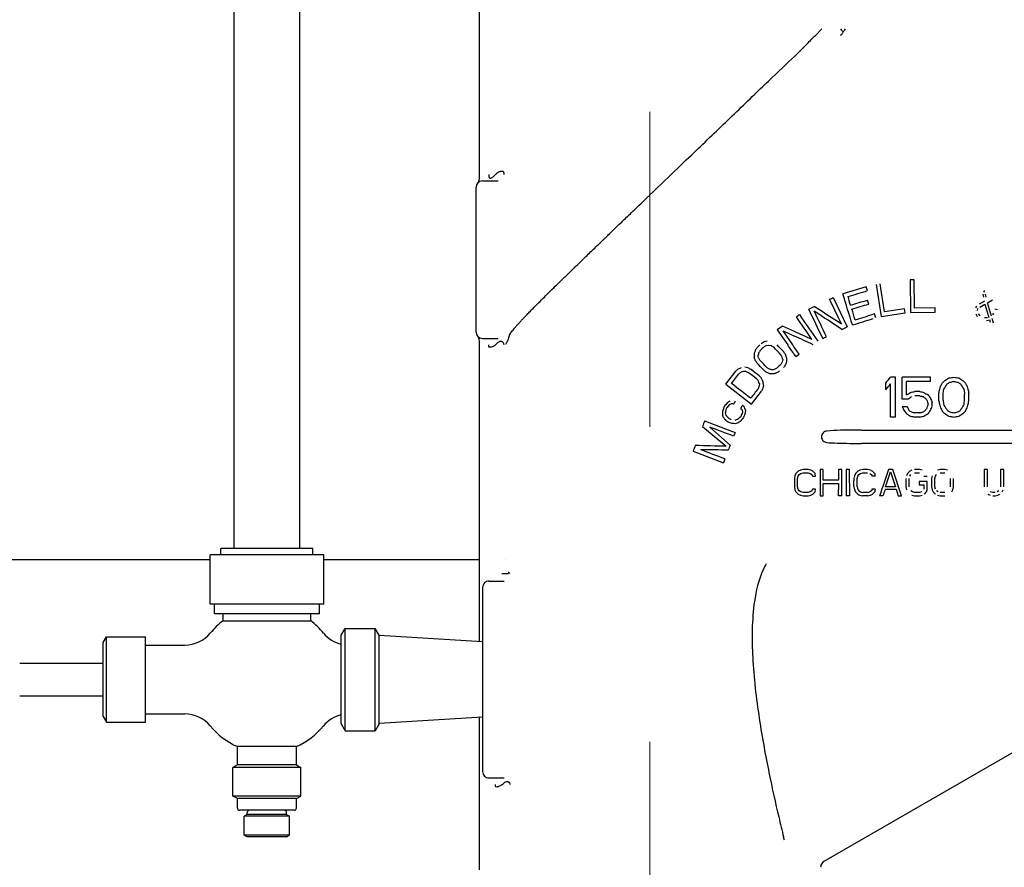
# Model space of a CAD drawing. Extents: x 0 to 796, y 0 to 496.
# Tile 36 of 242: x 120 to 129, y 269 to 277. Entities that reach past the tile are written whole.
import ezdxf

# ---------------------------------------------------------------- set-up
doc = ezdxf.new("R2010")
doc.units = 0
doc.header["$LTSCALE"] = 12
doc.header["$MEASUREMENT"] = 0
doc.linetypes.add('C', pattern=[2, 1.25, -0.25, 0.25, -0.25])
doc.layers.get('0').update_dxf_attribs({"linetype": 'CONTINUOUS'})
doc.layers.add('C', color=4, linetype='C', lineweight=13)
doc.layers.add('Q', color=4, linetype='CONTINUOUS')
doc.layers.add('X', color=1, linetype='CONTINUOUS')

msp = doc.modelspace()

# ---------------------------------------------------------------- linework, layer by layer
for p, q in [((122.04081, 272.29328), (122.04081, 281.29328)), ((122.66581, 272.29328), (122.66581, 281.29328)), ((122.79081, 272.29328), (121.91581, 272.29328)), ((121.91581, 272.23078), (121.91581, 272.29328)), ((122.79081, 272.23078), (122.79081, 272.29328)), ((122.89458, 272.23078), (121.81204, 272.23078)), ((121.81204, 271.76203), (121.81204, 272.23078)), ((122.89458, 271.76203), (122.89458, 272.23078)), ((122.89458, 271.76203), (121.81204, 271.76203)), ((121.85331, 271.66828), (121.85331, 271.76203)), ((122.85331, 271.66828), (122.85331, 271.76203)), ((122.85331, 271.66828), (121.85331, 271.66828)), ((121.93612, 271.602), (121.93612, 271.66828)), ((121.93612, 271.602), (122.7705, 271.602)), ((122.7705, 271.602), (122.7705, 271.66828)), ((123.06216, 271.46515), (123.09984, 271.53042)), ((123.09984, 270.55614), (123.09984, 271.53042)), ((123.09984, 271.53042), (123.38598, 271.53042)), ((123.38598, 270.55614), (123.38598, 271.53042)), ((123.42366, 271.46515), (123.38598, 271.53042)), ((120.79361, 271.39484), (120.82501, 271.44923)), ((120.82501, 270.63733), (120.82501, 271.44923)), ((120.82501, 271.44923), (121.19644, 271.44923)), ((121.19644, 270.63733), (121.19644, 271.44923)), ((123.06216, 270.6214), (123.06216, 271.46515)), ((123.42366, 270.6214), (123.42366, 271.46515)), ((124.40854, 271.40132), (123.42366, 271.46328)), ((120.79361, 270.69172), (120.79361, 271.39484)), ((121.19644, 271.3714), (121.57274, 271.3714)), ((119.9988, 271.19953), (120.79361, 271.19953)), ((119.9988, 270.88703), (120.79361, 270.88703)), ((120.79361, 270.69172), (120.82501, 270.63733)), ((121.19644, 270.71515), (121.57274, 270.71515)), ((124.40854, 270.68524), (123.42366, 270.62328)), ((120.82501, 270.63733), (121.19644, 270.63733)), ((123.06216, 270.6214), (123.09984, 270.55614)), ((123.42366, 270.6214), (123.38598, 270.55614)), ((123.09984, 270.55614), (123.38598, 270.55614)), ((122.63456, 270.40522), (122.07206, 270.40522)), ((122.07206, 270.23078), (122.07206, 270.40522)), ((122.63456, 270.23078), (122.63456, 270.40522)), ((122.07206, 270.23078), (122.02855, 270.20566)), ((122.67807, 270.20566), (122.02855, 270.20566)), ((122.02855, 269.93363), (122.02855, 270.20566)), ((122.63456, 270.23078), (122.07206, 270.23078)), ((122.63456, 270.23078), (122.67807, 270.20566)), ((122.67807, 269.93363), (122.67807, 270.20566)), ((122.67807, 269.93363), (122.02855, 269.93363)), ((122.07206, 269.90851), (122.02855, 269.93363)), ((122.63456, 269.90851), (122.67807, 269.93363)), ((122.63456, 269.90851), (122.07206, 269.90851)), ((122.07206, 269.81799), (122.07206, 269.90851)), ((122.63456, 269.81799), (122.63456, 269.90851)), ((122.35331, 269.79799), (122.09206, 269.79799)), ((122.16581, 269.75812), (122.1368, 269.74138)), ((122.56982, 269.74138), (122.1368, 269.74138)), ((122.1368, 269.56003), (122.1368, 269.74138)), ((122.16581, 269.75812), (122.16581, 269.77799)), ((122.54081, 269.75812), (122.16581, 269.75812)), ((122.61456, 269.79799), (122.35331, 269.79799)), ((122.54081, 269.75812), (122.54081, 269.77799)), ((122.54081, 269.75812), (122.56982, 269.74138)), ((122.56982, 269.56003), (122.56982, 269.74138)), ((122.56982, 269.56003), (122.1368, 269.56003)), ((122.16581, 269.54328), (122.1368, 269.56003)), ((122.54081, 269.54328), (122.16581, 269.54328)), ((122.54081, 269.54328), (122.56982, 269.56003))]:
    msp.add_line(p, q)
for centre, radius, start, end in [((122.35331, 271.04328), 0.6973, 126.748219, 140.623735), ((122.35331, 271.04328), 0.6973, 39.376265, 53.251781), ((121.57274, 271.6839), 0.3125, 270, 320.623735), ((123.13388, 271.6839), 0.3125, 219.376265, 256.732391), ((121.57274, 270.40265), 0.3125, 39.376265, 90), ((123.13388, 270.40265), 0.3125, 103.267609, 140.623735), ((122.35331, 271.04328), 0.6973, 219.376265, 246.212617), ((122.35331, 271.04328), 0.6973, 293.787383, 320.623735), ((122.09206, 269.81799), 0.02, 180, 270), ((122.18581, 269.77799), 0.02, 90, 180), ((122.52081, 269.77799), 0.02, 0, 90), ((122.61456, 269.81799), 0.02, 270, 360)]:
    msp.add_arc(centre, radius, start, end)
at = {"layer": 'C'}
msp.add_line((126.00229, 318.45124), (126.00229, 189.12703), dxfattribs=at)
at = {"layer": 'Q'}
for p, q in [((121.81204, 272.18456), (119.49793, 272.18456)), ((124.37729, 272.18456), (122.89458, 272.18456))]:
    msp.add_line(p, q, dxfattribs=at)
at = {"layer": 'X'}
for p, q in [((124.37729, 275.81501), (124.37729, 282.18328)), ((127.57779, 277.17972), (127.63925, 277.24118)), ((124.34604, 274.35328), (124.34604, 275.73328)), ((124.40604, 275.79328), (124.5548, 275.79328)), ((128.15582, 274.80764), (128.20368, 274.50136)), ((128.23585, 274.54644), (128.1941, 274.81362)), ((128.51996, 274.85209), (128.48121, 274.85159)), ((128.48121, 274.85159), (128.48522, 274.54161)), ((128.52345, 274.58168), (128.51996, 274.85209)), ((128.06224, 274.78612), (127.83992, 274.71806)), ((129.17237, 274.71448), (129.17756, 274.68556)), ((129.18943, 274.75077), (129.1778, 274.73351)), ((129.20421, 274.68482), (129.19903, 274.71374)), ((127.74818, 274.68336), (127.8818, 274.40364)), ((129.18715, 274.64854), (129.13904, 274.6211)), ((129.14423, 274.59219), (129.19234, 274.61962)), ((129.19234, 274.61962), (129.22992, 274.49232)), ((129.2164, 274.63334), (129.26451, 274.66078)), ((129.25398, 274.50603), (129.2164, 274.63334)), ((128.1414, 274.52754), (128.12729, 274.52322)), ((128.15298, 274.4897), (128.1414, 274.52754)), ((128.20368, 274.50136), (128.43339, 274.53725)), ((128.42728, 274.57635), (128.23585, 274.54644)), ((128.43339, 274.53725), (128.42728, 274.57635)), ((128.48522, 274.54161), (128.7177, 274.54461)), ((128.71719, 274.58419), (128.52345, 274.58168)), ((128.7177, 274.54461), (128.71719, 274.58419)), ((129.11317, 274.60104), (129.10154, 274.58378)), ((129.1057, 274.52773), (129.11891, 274.50339)), ((129.12096, 274.55767), (129.12638, 274.5767)), ((129.14737, 274.50899), (129.13236, 274.52699)), ((129.27544, 274.53421), (129.26381, 274.51695)), ((129.31114, 274.56518), (129.28629, 274.57227)), ((124.75229, 274.43676), (124.75229, 274.43688)), ((129.21569, 274.48951), (129.18904, 274.49025)), ((129.20846, 274.46414), (129.23692, 274.46975)), ((129.23692, 274.46975), (129.24392, 274.44718)), ((129.27497, 274.43832), (129.26098, 274.48346)), ((127.26317, 274.40884), (127.21522, 274.37599)), ((127.21522, 274.37599), (127.31469, 274.23078)), ((127.37729, 274.35774), (127.26317, 274.40884)), ((127.36166, 274.23078), (127.26955, 274.36524)), ((127.26955, 274.36524), (127.37729, 274.31558)), ((124.37729, 271.40328), (124.37729, 274.27155)), ((124.40604, 274.29328), (124.5548, 274.29328)), ((127.09005, 274.25966), (127.06203, 274.24231)), ((127.1179, 274.26777), (127.09005, 274.25966)), ((127.11249, 274.22642), (127.13566, 274.23011)), ((127.13556, 274.23013), (127.15861, 274.22456)), ((126.99568, 274.15262), (126.99497, 274.1157)), ((127.42238, 274.14214), (127.37729, 274.20797)), ((127.39042, 274.12024), (127.37729, 274.1394)), ((127.39042, 274.12024), (127.42238, 274.14214)), ((127.30405, 274.10786), (127.30334, 274.07094)), ((126.72344, 273.85786), (126.81849, 273.9803)), ((126.77846, 273.8642), (126.84975, 273.95603)), ((126.72344, 273.85786), (126.96831, 273.66776)), ((127.04419, 273.8623), (127.04273, 273.83891)), ((128.24729, 273.803), (128.24729, 273.86768)), ((128.34229, 273.92428), (128.29479, 273.92428)), ((128.29479, 273.54428), (128.29479, 273.8596)), ((128.34229, 273.54428), (128.34229, 273.92428)), ((128.67479, 273.92428), (128.40563, 273.92428)), ((128.40563, 273.71407), (128.40563, 273.92428)), ((128.44521, 273.75449), (128.44521, 273.88385)), ((128.67479, 273.88385), (128.44521, 273.88385)), ((128.67479, 273.88385), (128.67479, 273.92428)), ((126.96831, 273.66776), (127.06336, 273.79019)), ((128.57188, 273.78683), (128.52438, 273.78683)), ((128.75396, 273.6979), (128.75396, 273.77066)), ((128.79354, 273.70598), (128.79354, 273.76258)), ((128.99938, 273.70598), (128.99938, 273.76258)), ((129.03896, 273.6979), (129.03896, 273.77066)), ((128.46104, 273.71407), (128.40563, 273.71407)), ((128.57188, 273.74641), (128.52438, 273.74641)), ((128.65104, 273.65747), (128.65104, 273.67364)), ((128.69063, 273.64939), (128.69063, 273.68173)), ((126.69226, 273.58682), (126.69413, 273.56346)), ((126.72225, 273.59947), (126.72158, 273.58498)), ((126.88163, 273.61269), (126.88349, 273.58933)), ((126.91095, 273.61085), (126.90961, 273.58187)), ((128.45313, 273.6413), (128.40563, 273.6413)), ((128.57188, 273.5847), (128.52438, 273.5847)), ((126.52294, 273.5086), (126.81273, 273.3985)), ((128.34229, 273.54428), (128.29479, 273.54428)), ((128.57188, 273.54428), (128.52438, 273.54428)), ((126.5023, 273.45426), (126.72685, 273.26532)), ((126.57084, 273.44895), (126.76686, 273.27775)), ((128.01773, 273.41928), (129.56429, 273.41928)), ((129.56429, 273.29328), (128.01773, 273.29328)), ((126.41284, 273.21881), (126.70263, 273.10871)), ((127.41375, 273.02732), (127.39292, 273.00605)), ((127.43458, 273.03796), (127.41375, 273.02732)), ((127.46063, 273.04328), (127.43458, 273.03796)), ((127.43979, 273.00605), (127.46063, 273.01136)), ((127.5075, 273.04328), (127.46063, 273.04328)), ((127.46063, 273.01136), (127.5075, 273.01136)), ((127.53354, 273.03796), (127.5075, 273.04328)), ((127.5075, 273.01136), (127.52833, 273.00605)), ((127.55438, 273.02732), (127.53354, 273.03796)), ((127.57521, 273.00605), (127.55438, 273.02732)), ((127.65333, 273.04328), (127.62208, 273.04328)), ((127.62208, 273.04328), (127.62208, 272.79328)), ((127.65333, 272.94222), (127.65333, 273.04328)), ((127.83042, 273.04328), (127.79917, 273.04328)), ((127.79917, 273.04328), (127.79917, 272.94222)), ((127.83042, 272.87188), (127.83042, 273.04328)), ((127.90333, 273.04328), (127.87208, 273.04328)), ((127.87208, 273.04328), (127.87208, 272.89593)), ((127.90333, 272.91398), (127.90333, 273.04328)), ((127.98146, 273.02732), (127.96063, 273.00605)), ((128.00229, 273.03796), (127.98146, 273.02732)), ((128.02833, 273.04328), (128.00229, 273.03796)), ((128.0075, 273.00605), (128.02833, 273.01136)), ((128.07521, 273.04328), (128.02833, 273.04328)), ((128.02833, 273.01136), (128.07436, 273.01136)), ((128.10125, 273.03796), (128.07521, 273.04328)), ((128.11018, 273.0334), (128.10125, 273.03796)), ((128.27313, 273.04328), (128.21975, 272.88314)), ((128.24708, 272.87839), (128.29396, 273.022)), ((128.31479, 273.04328), (128.27313, 273.04328)), ((128.29396, 273.022), (128.34083, 272.87839)), ((128.39813, 272.79328), (128.31479, 273.04328)), ((128.47625, 273.02732), (128.45542, 273.00605)), ((128.49708, 273.03796), (128.47625, 273.02732)), ((128.57, 273.04328), (128.52313, 273.04328)), ((128.52313, 273.01136), (128.57, 273.01136)), ((128.59604, 273.03796), (128.57, 273.04328)), ((128.76792, 273.04328), (128.74188, 273.03796)), ((128.80958, 273.04328), (128.76792, 273.04328)), ((128.76792, 273.01136), (128.80958, 273.01136)), ((128.83563, 273.03796), (128.80958, 273.04328)), ((129.21583, 273.04328), (129.18458, 273.04328)), ((129.18458, 273.04328), (129.18458, 272.87839)), ((129.21583, 272.87839), (129.21583, 273.04328)), ((129.37208, 273.04328), (129.34083, 273.04328)), ((129.34083, 273.04328), (129.34083, 272.87839)), ((129.37208, 272.87839), (129.37208, 273.04328)), ((127.3825, 272.98477), (127.37729, 272.95817)), ((127.37729, 272.95817), (127.37729, 272.87839)), ((127.39292, 273.00605), (127.3825, 272.98477)), ((127.40854, 272.95817), (127.41375, 272.97945)), ((127.40854, 272.87839), (127.40854, 272.95817)), ((127.41375, 272.97945), (127.42417, 272.99541)), ((127.42417, 272.99541), (127.43979, 273.00605)), ((127.52833, 273.00605), (127.54396, 272.99541)), ((127.54396, 272.99541), (127.54917, 272.97945)), ((127.54917, 272.97945), (127.58042, 272.97945)), ((127.58042, 272.97945), (127.57521, 273.00605)), ((127.79917, 272.94222), (127.65333, 272.94222)), ((127.95021, 272.98477), (127.945, 272.95817)), ((127.945, 272.95817), (127.945, 272.93803)), ((127.945, 272.87839), (127.945, 272.93803)), ((127.96063, 273.00605), (127.95021, 272.98477)), ((127.97625, 272.95817), (127.98146, 272.97945)), ((127.97625, 272.95608), (127.97625, 272.95817)), ((127.97625, 272.87839), (127.97625, 272.95608)), ((127.98146, 272.97945), (127.99188, 272.99541)), ((127.99188, 272.99541), (128.0075, 273.00605)), ((128.14813, 272.97945), (128.11688, 272.97945)), ((128.43979, 272.95817), (128.43979, 272.87839)), ((128.45542, 273.00605), (128.445, 272.98477)), ((128.47104, 272.87839), (128.47104, 272.95817)), ((128.47625, 272.97945), (128.48667, 272.99541)), ((128.64292, 272.93158), (128.56479, 272.93158)), ((128.56479, 272.93158), (128.56479, 272.89966)), ((128.61167, 272.97945), (128.64292, 272.97945)), ((128.64292, 272.85179), (128.64292, 272.93158)), ((128.68979, 272.98477), (128.68458, 272.95817)), ((128.68458, 272.95817), (128.68458, 272.87839)), ((128.71583, 272.95817), (128.72104, 272.97945)), ((128.71583, 272.87839), (128.71583, 272.95817)), ((128.72104, 272.97945), (128.73146, 272.99541)), ((128.86167, 272.95817), (128.86167, 272.87839)), ((128.89292, 272.87839), (128.89292, 272.95817)), ((127.37729, 272.87839), (127.3825, 272.85179)), ((127.3825, 272.85179), (127.39292, 272.83051)), ((127.39292, 272.83051), (127.41375, 272.80924)), ((127.41375, 272.85711), (127.40854, 272.87839)), ((127.42417, 272.84115), (127.41375, 272.85711)), ((127.43979, 272.83051), (127.42417, 272.84115)), ((127.46063, 272.82519), (127.43979, 272.83051)), ((127.5075, 272.82519), (127.46063, 272.82519)), ((127.52833, 272.83051), (127.5075, 272.82519)), ((127.54396, 272.84115), (127.52833, 272.83051)), ((127.54917, 272.85711), (127.54396, 272.84115)), ((127.58042, 272.85711), (127.54917, 272.85711)), ((127.55438, 272.80924), (127.57521, 272.83051)), ((127.57521, 272.83051), (127.58042, 272.85711)), ((127.65333, 272.79328), (127.65333, 272.9103)), ((127.65333, 272.9103), (127.79917, 272.9103)), ((127.79917, 272.9103), (127.79917, 272.85384)), ((127.79917, 272.79328), (127.79917, 272.85384)), ((127.83042, 272.79328), (127.83042, 272.87188)), ((128.07521, 272.82519), (128.02833, 272.82519)), ((128.11167, 272.84115), (128.09604, 272.83051)), ((128.14813, 272.85711), (128.11688, 272.85711)), ((128.24188, 272.85711), (128.34604, 272.85711)), ((128.34083, 272.87839), (128.24708, 272.87839)), ((128.34604, 272.85711), (128.36688, 272.79328)), ((128.43979, 272.87839), (128.445, 272.85179)), ((128.50229, 272.83051), (128.48667, 272.84115)), ((128.52313, 272.82519), (128.50229, 272.83051)), ((128.57, 272.82519), (128.52313, 272.82519)), ((128.56479, 272.89966), (128.61167, 272.89966)), ((128.59083, 272.83051), (128.57, 272.82519)), ((128.61167, 272.89966), (128.61167, 272.85711)), ((128.61688, 272.80924), (128.63771, 272.83051)), ((128.63771, 272.83051), (128.64292, 272.85179)), ((128.68458, 272.87839), (128.68979, 272.85179)), ((128.68979, 272.85179), (128.70021, 272.83051)), ((128.70021, 272.83051), (128.72104, 272.80924)), ((128.72104, 272.85711), (128.71583, 272.87839)), ((128.74708, 272.83051), (128.73146, 272.84115)), ((128.80958, 272.82519), (128.76792, 272.82519)), ((128.87729, 272.83051), (128.88771, 272.85179)), ((128.88771, 272.85179), (128.89292, 272.87839)), ((129.26792, 272.82519), (129.24708, 272.83051)), ((129.28875, 272.82519), (129.26792, 272.82519)), ((129.32521, 272.84115), (129.30958, 272.83051)), ((129.35646, 272.83051), (129.36688, 272.85179)), ((127.41375, 272.80924), (127.43458, 272.7986)), ((127.43458, 272.7986), (127.46063, 272.79328)), ((127.46063, 272.79328), (127.5075, 272.79328)), ((127.5075, 272.79328), (127.53354, 272.7986)), ((127.53354, 272.7986), (127.55438, 272.80924)), ((127.62208, 272.79328), (127.65333, 272.79328)), ((127.83042, 272.79328), (127.79917, 272.79328)), ((127.90333, 272.79328), (127.87208, 272.79328)), ((128.07521, 272.79328), (128.02833, 272.79328)), ((128.10125, 272.7986), (128.12208, 272.80924)), ((128.22104, 272.79328), (128.18979, 272.79328)), ((128.36688, 272.79328), (128.39813, 272.79328)), ((128.49708, 272.7986), (128.52313, 272.79328)), ((128.52313, 272.79328), (128.57, 272.79328)), ((128.57, 272.79328), (128.59604, 272.7986)), ((128.74188, 272.7986), (128.76792, 272.79328)), ((128.76792, 272.79328), (128.80958, 272.79328)), ((129.22104, 272.80924), (129.24188, 272.7986)), ((129.26792, 272.79328), (129.28875, 272.79328)), ((129.28875, 272.79328), (129.31479, 272.7986)), ((129.31479, 272.7986), (129.33563, 272.80924)), ((124.6289, 272.18456), (124.62857, 272.18456)), ((124.46854, 271.98078), (124.61223, 271.98078)), ((124.61224, 271.98078), (124.61227, 271.98078)), ((124.40854, 271.92078), (124.40854, 270.16578)), ((124.37729, 269.23078), (124.37729, 270.68328)), ((129.62729, 270.4452), (127.65854, 269.30854)), ((124.46854, 270.10578), (124.61225, 270.10578))]:
    msp.add_line(p, q, dxfattribs=at)
for centre, radius, start, end in [((124.40604, 275.73328), 0.06, 90, 180), ((124.31479, 275.81501), 0.0625, 318.506084, 0), ((124.40604, 274.35328), 0.06, 180, 270), ((124.31479, 274.27155), 0.0625, 360, 41.381476), ((124.46854, 271.92078), 0.06, 90, 180.000126), ((124.46854, 270.16578), 0.06, 179.999874, 270)]:
    msp.add_arc(centre, radius, start, end, dxfattribs=at)
at = {"layer": 'X', "extrusion": (0, 0, -1)}
for centre, major_axis, ratio, start_param, end_param in [((127.98929, 274.23039), (0.93735, -3.06178), 0.0000215, 1.6333075, 1.7307613), ((128.23182, 274.23219), (-0.97585, 3.18755), 0.0000006, -1.4081737, -1.3961313), ((127.9219, 274.22995), (1.46361, -3.06404), 0.000021, 1.6356838, 1.7138216), ((128.02942, 274.23146), (-0.97734, 3.19243), 0.0000021, -1.452076, -1.4261689), ((128.20504, 274.23141), (-0.97747, 3.19284), 0.0000004, -1.448506, -1.436556), ((127.00558, 274.23238), (7.83599, 5.36808), 0, -1.5209051, -1.51682), ((127.62805, 274.23057), (2.09758, -3.06191), 0.0000179, 1.5824582, 1.6661267), ((127.67824, 274.23059), (1.46236, -3.06143), 0.0000184, 1.5909602, 1.6825623), ((127.72117, 274.23059), (1.46238, -3.06148), 0.0000139, 1.5964162, 1.6763144), ((128.05516, 274.22851), (4.62308, -3.07483), 0.0000174, 1.6196478, 1.6765517), ((128.13801, 274.2267), (4.74594, -3.08225), 0.0000196, 1.6363753, 1.6912784), ((128.02956, 274.231), (-0.97858, 3.19646), 0.0000022, -1.495699, -1.4639977), ((127.58106, 274.23058), (2.0976, -3.06194), 0.0000127, 1.5877422, 1.6589395), ((127.66072, 274.23088), (-16.70448, 7.4796), 0.0000027, -1.5638983, -1.5538295), ((127.37531, 274.53748), (-4.16758, -3.92652), 0, -1.492607, -1.4865007), ((127.37729, 274.13941), (-5.4136, 7.90243), 0, -1.5707968, -1.5592333), ((127.56126, 274.23081), (-15.85355, 7.30767), 0.0000016, -1.5704393, -1.5591928), ((127.3739, 274.703), (-5.23901, -7.43732), 0, -1.5040406, -1.5004092), ((127.37584, 274.48361), (-4.17438, -3.93293), 0.0000013, -1.502067, -1.4930342), ((127.37676, 274.37274), (-3.48764, -1.93095), 0, -1.4949498, -1.4882407), ((127.37358, 273.50054), (-5.65286, 8.97174), 0, -1.5084857, -1.5053102), ((127.37427, 273.51316), (-6.12279, 10.80476), 0, -1.5177741, -1.5155838), ((127.37713, 274.16764), (-4.19715, -3.95438), 0, -1.5398997, -1.5309343), ((127.37723, 274.16237), (-5.30859, -7.53609), 0, -1.5550388, -1.5514629), ((127.36991, 274.45344), (-3.95057, -3.38973), 0.0000009, -1.4371517, -1.4307605), ((127.37173, 274.36168), (-3.81307, -2.96329), 0, -1.4390443, -1.4334729), ((127.37606, 274.13583), (-3.20415, -1.03651), 0, -1.4194921, -1.4124476), ((127.37687, 273.92054), (-3.12104, 0.64857), 0, -1.4288102, -1.4194951), ((127.37654, 273.78145), (-3.74918, 2.6867), 0, -1.5014443, -1.4941391), ((127.37681, 273.84578), (-3.63594, 2.35678), 0, -1.5057362, -1.4994529), ((127.37727, 274.0275), (-3.09802, -0.49318), 0, -1.5091919, -1.501704), ((127.37715, 274.10267), (-3.49346, -1.93418), 0, -1.5228933, -1.5162076), ((127.3745, 273.45848), (-4.86524, 6.13401), 0, -1.5012653, -1.4977872), ((128.12748, 273.72492), (4.75061, 5.6603), 0.0000012, -1.5455727, -1.5355693), ((128.12748, 273.66024), (4.75061, 5.66031), 0.0000012, -1.5455727, -1.5355693), ((128.151, 272.57142), (6.58212, 13.44434), 0, -1.4766457, -1.4742292), ((128.14371, 273.2121), (4.21408, 4.30374), 0.0000012, -1.4178733, -1.4121683), ((128.15192, 272.81599), (5.30128, 8.12113), 0.0000033, -1.4479573, -1.4419363), ((128.13737, 273.48015), (3.51175, 2.15188), 0.000002, -1.3782498, -1.3667528), ((128.1398, 273.38754), (3.60558, 2.45486), 0.0000008, -1.3772978, -1.370581), ((128.12854, 273.79357), (3.09623, 0.52702), 0.0000007, -1.3359673, -1.3201626), ((128.12909, 273.72711), (3.11193, 0.63563), 0.0000006, -1.3347415, -1.3216378), ((127.37357, 274.25438), (-4.91751, -6.33391), 0.0000076, -1.501291, -1.4867508), ((128.12842, 273.56037), (3.5709, 2.18813), 0.0000009, -1.4819639, -1.4708293), ((128.12753, 273.70577), (3.12029, 0.63734), 0, -1.4560469, -1.4432674), ((127.35875, 274.47522), (-4.76202, -6.09841), 0.0000021, -1.4400048, -1.4340469), ((127.36935, 274.09423), (-3.59044, -2.35535), 0.0000007, -1.4008092, -1.3939513), ((127.37262, 273.96212), (-3.36744, -1.64727), 0, -1.3934314, -1.3870754), ((128.12898, 273.45972), (3.82662, 2.93103), 0.0000008, -1.4839097, -1.4755999), ((128.1371, 274.47308), (5.43656, -8.32836), 0, -1.4805088, -1.4775841), ((127.34837, 275.39657), (-8.36777, -22.95989), 0.0000001, -1.4943837, -1.4927704), ((127.36038, 274.43337), (-4.77441, -6.11428), 0.000002, -1.4441678, -1.4382286), ((127.36557, 274.82048), (-8.10032, -20.68704), 0, -1.5112481, -1.5091879), ((127.36711, 274.50434), (-5.99199, -10.51179), 0, -1.4900196, -1.4873417), ((127.3673, 274.75075), (-8.12977, -20.76226), 0, -1.5144683, -1.5124159), ((128.12931, 274.20568), (6.8855, -14.06399), 0, -1.5306559, -1.5283544), ((128.12879, 273.84057), (3.67844, -2.50447), 0, -1.4781871, -1.4717008), ((128.12766, 273.68599), (3.15364, -0.80518), 0, -1.4547805, -1.4446651), ((128.13123, 273.27121), (3.65723, 2.49003), 0, -1.4412893, -1.4347376), ((128.13103, 273.25796), (3.549, 2.17471), 0.0000014, -1.4350071, -1.4237412), ((128.1371, 272.85803), (5.43656, 8.32836), 0, -1.4805088, -1.4775841), ((128.13796, 272.87794), (5.01611, 6.83045), 0.0000013, -1.4683288, -1.4635679), ((128.14316, 272.25159), (8.0337, 20.51159), 0, -1.5045723, -1.502597), ((128.151, 274.89714), (6.58212, -13.44434), 0, -1.4766457, -1.4742292), ((128.12939, 273.42803), (3.11071, 0.63538), 0.0000006, -1.3216378, -1.3084851), ((128.14599, 273.05488), (3.57614, 2.43482), 0.000001, -1.348034, -1.3412192), ((128.14436, 273.06238), (3.47954, 2.13215), 0.0000024, -1.3389218, -1.3272165), ((128.17304, 272.40366), (5.15158, 7.89178), 0.0000041, -1.4174698, -1.4112469), ((128.16297, 272.73857), (4.10697, 4.19435), 0.0000017, -1.3696408, -1.3637354), ((128.18761, 271.9266), (6.26225, 12.79097), 0.0000013, -1.4395252, -1.4369744), ((127.31691, 275.59851), (-7.7299, -20.34548), 0.0000024, -1.4678947, -1.4652095), ((127.37047, 273.99262), (-4.00742, -3.54745), 0.0000014, -1.444787, -1.4370737), ((127.37081, 273.954), (-4.01007, -3.54979), 0, -1.4450871, -1.4412341), ((127.36945, 274.1206), (-4.71298, -5.74909), 0.0000012, -1.4695181, -1.4642019), ((128.12879, 273.41361), (3.09521, 0.52684), 0.0000007, -1.3201626, -1.3042884), ((127.35988, 274.83861), (-8.22492, -21.64837), 0, -1.5042244, -1.5025473), ((127.29618, 275.54395), (-7.54141, -19.84935), 0.0000027, -1.4561445, -1.4533886), ((127.35507, 274.82603), (-8.15688, -21.4693), 0.0000013, -1.4986185, -1.4963628), ((128.101, 273.0281), (0.99178, -3.03865), 0, -1.5600379, -1.5547859), ((128.13478, 273.0476), (0.65713, -3.35559), 0, -1.5584123, -1.5504854), ((127.93451, 272.93197), (0.65713, -3.35551), 0, -1.5548264, -1.5468988), ((127.91614, 272.92137), (1.35181, -2.76115), 0, -1.5455934, -1.5378844), ((127.88773, 272.90496), (2.28161, -2.33015), 0, -1.5388429, -1.5297058), ((127.89339, 272.9082), (3.11665, -2.12197), 0, -1.5391928, -1.5341765), ((128.19182, 273.08021), (-1.03261, -5.27292), 0, -1.5284727, -1.5234238), ((127.84382, 272.87952), (3.86655, -1.97441), 0, -1.5351923, -1.5298002), ((127.78193, 272.84361), (6.80116, -1.38917), 0, -1.5383896, -1.5345583), ((126.78148, 272.01946), (-0.60806, 2.87316), 0.0199649, -2.6271265, -2.6033158)]:
    msp.add_ellipse(centre, major_axis=major_axis, ratio=ratio, start_param=start_param, end_param=end_param, dxfattribs=at)
at = {"layer": 'X'}
for centre, major_axis, ratio, start_param, end_param in [((126.42065, 274.24252), (32.95454, 10.0888), 0.0000098, -1.526241, -1.5206129), ((126.81666, 274.2384), (14.48159, 6.91743), 0, -1.5088468, -1.5064275), ((126.69721, 274.23738), (33.33383, 10.20492), 0.0000059, -1.5342971, -1.5294767), ((126.82705, 274.23572), (33.4783, 10.24915), 0.0000054, -1.5379889, -1.53319), ((126.80875, 274.23465), (14.62056, 6.98381), 0.0000012, -1.5224677, -1.5188759), ((127.17801, 274.23277), (33.79038, 10.3447), 0.0000044, -1.5477676, -1.5427007), ((127.31062, 274.23199), (33.90022, 10.37832), 0.0000048, -1.5525062, -1.5467049), ((127.52068, 274.23114), (14.81264, 7.07556), 0, -1.5499562, -1.5464145), ((127.37716, 274.05851), (-4.45574, 4.72928), 0.0000017, -1.5484151, -1.5343628), ((127.37729, 274.20797), (-5.41436, 7.90355), 0, -1.5707963, -1.5679099), ((127.51999, 274.23081), (14.85305, 7.09486), 0, -1.5621309, -1.5597766), ((127.37448, 274.68725), (-5.64126, -8.89499), 0, -1.5135219, -1.5109863), ((127.37701, 274.083), (-3.63916, 2.35887), 0, -1.5170193, -1.510746), ((127.37704, 274.00211), (-4.4523, 4.72564), 0.0000024, -1.5420863, -1.5268379), ((127.37715, 273.91207), (-6.19558, 10.93322), 0, -1.5523127, -1.5501508), ((127.37723, 274.00598), (-5.73474, 9.1017), 0, -1.5565196, -1.5533954), ((127.37539, 273.68363), (-4.42307, 4.69462), 0.0000049, -1.506093, -1.4907137), ((127.37584, 273.73966), (-4.42963, 4.70158), 0.0000045, -1.5124656, -1.4971158), ((127.37715, 274.24996), (-5.70361, -8.9933), 0, -1.5505617, -1.5480575), ((127.37457, 274.2508), (-3.35332, -1.57255), 0, -1.4196838, -1.411757), ((127.37721, 273.93989), (-3.06953, 0.25179), 0, -1.4201866, -1.4124216), ((127.37569, 273.77262), (-3.33347, 1.48904), 0, -1.4401609, -1.4326535), ((127.37561, 273.79039), (-3.40632, 1.71654), 0.0000005, -1.4500253, -1.4411457), ((127.37477, 273.63014), (-3.83722, 2.97914), 0.0000057, -1.4781015, -1.4576269), ((127.3752, 273.67887), (-3.84148, 2.98245), 0.0000054, -1.4843047, -1.4638655), ((127.37709, 273.86966), (-3.26548, 1.22873), 0, -1.4994264, -1.4909829), ((127.37722, 273.94184), (-3.14646, 0.75948), 0, -1.5027838, -1.4954646), ((127.37729, 273.94788), (-3.06242, 0.12348), 0, -1.5066981, -1.4946208), ((127.37724, 274.01293), (-3.18589, -0.92821), 0, -1.517956, -1.5092004), ((127.37718, 274.068), (-3.59468, -2.22445), 0, -1.5317897, -1.5239859), ((127.38664, 273.39186), (3.08882, -2.39812), 0.0000321, 1.7091246, 1.7690133), ((127.37525, 273.55602), (-4.61125, 5.28694), 0, -1.5035643, -1.4987625), ((127.37484, 273.27938), (-6.87446, 14.03915), 0, -1.5276581, -1.525777), ((128.12879, 274.05495), (3.09521, -0.52684), 0.0000007, -1.3201626, -1.3042884), ((128.12939, 274.04053), (3.11071, -0.63538), 0.0000006, -1.3216378, -1.3084851), ((128.14599, 274.41368), (3.57614, -2.43482), 0.000001, -1.348034, -1.3412192), ((128.14436, 274.40617), (3.47954, -2.13215), 0.0000024, -1.3389218, -1.3272165), ((128.17304, 275.0649), (5.15158, -7.89179), 0.0000041, -1.4174699, -1.4112469), ((128.16297, 274.72998), (4.10697, -4.19435), 0.0000017, -1.3696408, -1.3637354), ((128.18761, 275.54196), (6.26225, -12.79097), 0.0000013, -1.4395252, -1.4369744), ((127.37482, 274.4209), (-6.82747, -13.82596), 0, -1.5273019, -1.5251624), ((128.12772, 273.87755), (3.11882, -0.63704), 0, -1.4279008, -1.4150661), ((128.13103, 274.07315), (3.549, -2.17471), 0.0000014, -1.4350071, -1.4237412), ((127.37641, 273.54866), (-3.11687, 0.64027), 0, -1.3844262, -1.3777653), ((127.36233, 274.65577), (-5.93756, -10.4163), 0, -1.4784615, -1.4757563), ((128.12793, 273.85975), (3.15158, -0.80466), 0, -1.4294628, -1.4193062), ((128.13123, 274.0599), (3.65723, -2.49003), 0, -1.4412892, -1.4347376), ((128.13796, 274.45317), (5.01611, -6.83045), 0.0000013, -1.4683288, -1.4635679), ((128.14316, 275.07952), (8.0337, -20.5116), 0, -1.5045723, -1.502597), ((127.36986, 273.075), (-4.45137, 4.90234), 0, -1.4608944, -1.4577314), ((127.37157, 273.19409), (-4.13977, 3.92018), 0, -1.4574502, -1.452654), ((128.12928, 274.00682), (5.11937, -6.97106), 0, -1.5136924, -1.5090449), ((128.12842, 273.77074), (3.5709, -2.18813), 0.0000009, -1.4819639, -1.4708293), ((128.13049, 274.30029), (6.85913, -14.01016), 0, -1.5237423, -1.5214313), ((128.12793, 273.47136), (3.15158, 0.80466), 0, -1.4294626, -1.419306), ((128.14371, 274.25646), (4.21408, -4.30374), 0.0000012, -1.4178733, -1.4121683), ((128.15192, 274.65257), (5.30128, -8.12113), 0.0000033, -1.4479573, -1.4419363), ((128.13737, 273.98841), (3.51175, -2.15188), 0.000002, -1.3782498, -1.3667528), ((128.1398, 274.08102), (3.60558, -2.45486), 0.0000008, -1.3772978, -1.370581), ((128.12909, 273.74145), (3.11193, -0.63563), 0.0000006, -1.3347415, -1.3216378), ((127.35535, 272.58129), (-5.17473, 7.60576), 0, -1.4468725, -1.4436539), ((127.36591, 272.99578), (-3.83135, 3.09736), 0.0000016, -1.4085196, -1.4002668), ((127.36466, 272.95225), (-4.08823, 3.87135), 0.0000008, -1.4216452, -1.416765), ((127.37432, 273.26268), (-3.24131, 1.20644), 0.0000008, -1.387801, -1.3759971), ((127.3713, 273.17745), (-3.4706, 1.97833), 0, -1.3979353, -1.392905), ((127.37721, 273.44494), (-3.06538, 0.19279), 0, -1.3859476, -1.3762088), ((127.37611, 273.66143), (-3.15367, -0.82809), 0, -1.3987421, -1.3901149), ((127.37612, 273.62803), (-3.15368, -0.8281), 0, -1.3972838, -1.3915322), ((127.37413, 273.75043), (-3.37636, -1.65163), 0, -1.4157428, -1.4094279), ((128.12753, 273.62534), (3.12029, -0.63734), 0, -1.4560471, -1.4432676), ((128.12772, 273.45356), (3.11882, 0.63704), 0, -1.4279011, -1.4150665), ((128.12854, 273.67499), (3.09623, -0.52702), 0.0000007, -1.3359673, -1.3201626), ((127.38287, 273.14031), (3.07292, -1.16753), 0.0000335, 1.7619865, 1.8382401), ((127.37725, 273.24795), (-3.06087, 0.08168), 0.0000042, -1.3566752, -1.2573559), ((127.38513, 272.89072), (3.07641, -1.16886), 0.0000378, 1.7899356, 1.8666374), ((127.37729, 273.22425), (-3.06009, 0.02532), 0.000001, -1.363844, -1.2760228), ((127.3495, 274.8113), (-8.08355, -21.27628), 0, -1.4923957, -1.4906878), ((128.11398, 273.0356), (2.28189, -2.33044), 0, -1.5672463, -1.5581161), ((128.08079, 273.01643), (3.11785, -2.12279), 0, -1.5659041, -1.5608925), ((127.87209, 272.89593), (0, -4.07962), 0.0000006, -1.5707968, -1.5456312), ((127.90334, 272.91397), (0, -4.07948), 0.0000009, -1.5707971, -1.5412063), ((127.95959, 272.94645), (0.7893, -3.22433), 0, -1.5496849, -1.5430842), ((127.93311, 272.93117), (1.67767, -2.57005), 0, -1.5419756, -1.5357634), ((127.83521, 272.8745), (6.06468, -1.54843), 0, -1.542384, -1.5389472), ((128.30761, 273.14667), (-2.18901, -6.56702), 0.000003, -1.5306551, -1.5169558), ((128.34297, 273.1668), (-2.11564, -6.48197), 0.0000013, -1.5217867, -1.5131387)]:
    msp.add_ellipse(centre, major_axis=major_axis, ratio=ratio, start_param=start_param, end_param=end_param, dxfattribs=at)
for points, knots in [([(127.81604, 277.24118), (127.82059, 277.23653), (127.825, 277.23204), (127.82921, 277.22774), (127.83342, 277.22344), (127.83743, 277.21934), (127.84121, 277.21547)], [0, 0, 0, 0, 0.5, 0.5, 0.5, 1, 1, 1, 1]), ([(127.37729, 276.98032), (127.42286, 277.024), (127.46223, 277.06304), (127.52915, 277.13016), (127.55674, 277.1582), (127.57776, 277.17972)], [-1.8031588, -1.8031588, -1.8031588, -1.8031588, -0.9015796, -0.9015796, -0.000001, -0.000001, -0.000001, -0.000001]), ([(127.84121, 277.21547), (127.83955, 277.21039), (127.83755, 277.20556), (127.83525, 277.20115), (127.83493, 277.20053), (127.8346, 277.19992), (127.83426, 277.19932), (127.83155, 277.19443), (127.82846, 277.19015), (127.82516, 277.1868), (127.82187, 277.18346), (127.81837, 277.18103), (127.81479, 277.17974)], [0, 0, 0, 0, 0.29212027, 0.29212027, 0.29212027, 0.33333333, 0.33333333, 0.33333333, 0.66666667, 0.66666667, 0.66666667, 1, 1, 1, 1]), ([(126.0023, 275.66146), (126.20123, 275.85239), (126.35575, 276.00104), (126.5784, 276.21428), (126.693, 276.32462), (126.92507, 276.54711), (127.03397, 276.65158), (127.22459, 276.83437), (127.3078, 276.91371), (127.37729, 276.98032)], [0.0000243, 0.0000243, 0.0000243, 0.0000243, 2.1011404, 2.1011404, 4.4742842, 4.4742842, 6.9505078, 6.9505078, 9.3009697, 9.3009697, 9.3009697, 9.3009697]), ([(124.46671, 275.85578), (124.46676, 275.85245), (124.46686, 275.84935), (124.46701, 275.84654), (124.46717, 275.84358), (124.46738, 275.84094), (124.46765, 275.8386), (124.46793, 275.83613), (124.46827, 275.83401), (124.46867, 275.83218), (124.46912, 275.83014), (124.46964, 275.82847), (124.47022, 275.8271), (124.47086, 275.82561), (124.47158, 275.82447), (124.47238, 275.82357), (124.47334, 275.82251), (124.47441, 275.82179), (124.47558, 275.82125), (124.47585, 275.82113), (124.47612, 275.82102), (124.4764, 275.82092), (124.47802, 275.82032), (124.47982, 275.82011), (124.4818, 275.82021), (124.48237, 275.82024), (124.48295, 275.82029), (124.48354, 275.82037), (124.48581, 275.82068), (124.48829, 275.82134), (124.49094, 275.82237), (124.49188, 275.82273), (124.49284, 275.82314), (124.49383, 275.8236), (124.49663, 275.8249), (124.4996, 275.82665), (124.50273, 275.82883), (124.50311, 275.82909), (124.50349, 275.82936), (124.50388, 275.82963), (124.50685, 275.83178), (124.50996, 275.8343), (124.51318, 275.83713), (124.51623, 275.83981), (124.51937, 275.84278), (124.52258, 275.84593), (124.52571, 275.849), (124.52892, 275.85226), (124.53217, 275.85557)], [0, 0, 0, 0, 0.0226396, 0.0226396, 0.0226396, 0.04635333, 0.04635333, 0.04635333, 0.07142571, 0.07142571, 0.07142571, 0.09954939, 0.09954939, 0.09954939, 0.13019438, 0.13019438, 0.13019438, 0.16682005, 0.16682005, 0.16682005, 0.17519556, 0.17519556, 0.17519556, 0.22363045, 0.22363045, 0.22363045, 0.23755716, 0.23755716, 0.23755716, 0.29061317, 0.29061317, 0.29061317, 0.30936296, 0.30936296, 0.30936296, 0.3627864, 0.3627864, 0.3627864, 0.3692362, 0.3692362, 0.3692362, 0.41948825, 0.41948825, 0.41948825, 0.46697205, 0.46697205, 0.46697205, 0.51331053, 0.51331053, 0.51331053, 0.51331053]), ([(124.53217, 275.85557), (124.53484, 275.8583), (124.53753, 275.86101), (124.54025, 275.8636), (124.54313, 275.86636), (124.54603, 275.86898), (124.54893, 275.87138), (124.54953, 275.87188), (124.55014, 275.87237), (124.55074, 275.87284), (124.55207, 275.8739), (124.5534, 275.87492), (124.55473, 275.87587), (124.55751, 275.87788), (124.56028, 275.87952), (124.56301, 275.88088), (124.56622, 275.88249), (124.56938, 275.88371), (124.57245, 275.88466), (124.57588, 275.88571), (124.57921, 275.88643), (124.58238, 275.88689), (124.58578, 275.88739), (124.58902, 275.88761), (124.592, 275.88761), (124.59409, 275.88761), (124.59606, 275.88731), (124.59789, 275.88667), (124.5996, 275.88608), (124.60118, 275.8852), (124.60263, 275.88395), (124.60388, 275.88288), (124.60502, 275.88154), (124.60605, 275.87986), (124.60699, 275.87832), (124.60784, 275.8765), (124.60858, 275.87432), (124.60925, 275.87232), (124.60985, 275.87002), (124.61034, 275.86736), (124.61078, 275.86499), (124.61115, 275.86234), (124.61143, 275.85937), (124.61154, 275.85822), (124.61164, 275.85702), (124.61173, 275.85578)], [0.51331053, 0.51331053, 0.51331053, 0.51331053, 0.55136246, 0.55136246, 0.55136246, 0.59178913, 0.59178913, 0.59178913, 0.6001833, 0.6001833, 0.6001833, 0.61877858, 0.61877858, 0.61877858, 0.65775621, 0.65775621, 0.65775621, 0.70354221, 0.70354221, 0.70354221, 0.7545716, 0.7545716, 0.7545716, 0.80938929, 0.80938929, 0.80938929, 0.84767254, 0.84767254, 0.84767254, 0.88330635, 0.88330635, 0.88330635, 0.91405382, 0.91405382, 0.91405382, 0.94223517, 0.94223517, 0.94223517, 0.96808958, 0.96808958, 0.96808958, 0.99109263, 0.99109263, 0.99109263, 0.99999998, 0.99999998, 0.99999998, 0.99999998]), ([(124.66687, 274.33108), (124.67045, 274.33645), (124.67416, 274.3421), (124.67811, 274.34766), (124.68209, 274.35326), (124.68633, 274.35877), (124.69078, 274.36447), (124.69524, 274.37017), (124.69992, 274.37605), (124.70488, 274.38211), (124.70983, 274.38817), (124.71506, 274.39441), (124.72061, 274.4009), (124.72615, 274.40738), (124.73201, 274.41411), (124.73822, 274.42114), (124.74442, 274.42816), (124.75099, 274.43547), (124.75795, 274.44311), (124.76491, 274.45076), (124.77227, 274.45875), (124.78007, 274.46712), (124.78651, 274.47403), (124.79326, 274.48121), (124.80033, 274.48868), (124.80183, 274.49026), (124.80333, 274.49185), (124.80486, 274.49345), (124.81359, 274.50265), (124.82282, 274.51228), (124.83255, 274.52236), (124.84229, 274.53245), (124.85254, 274.54299), (124.86333, 274.55402), (124.87412, 274.56506), (124.88546, 274.57658), (124.89737, 274.58862), (124.90928, 274.60065), (124.92177, 274.61321), (124.93485, 274.62631), (124.94793, 274.63941), (124.96161, 274.65305), (124.97596, 274.66731), (124.98907, 274.68033), (125.00273, 274.69387), (125.01715, 274.7081), (125.01852, 274.70946), (125.0199, 274.71083), (125.02129, 274.7122), (125.03723, 274.72794), (125.0541, 274.74454), (125.07213, 274.76225), (125.09016, 274.77995), (125.10935, 274.79876), (125.12997, 274.81891), (125.14902, 274.83754), (125.16929, 274.85731), (125.191, 274.87845), (125.19279, 274.8802), (125.19459, 274.88195), (125.1964, 274.88372), (125.21756, 274.90432), (125.24007, 274.92621), (125.26411, 274.94956), (125.26707, 274.95243), (125.27005, 274.95533), (125.27305, 274.95824), (125.27594, 274.96105), (125.27885, 274.96387), (125.28179, 274.96672), (125.30484, 274.98909), (125.32926, 275.01277), (125.35524, 275.03793), (125.35735, 275.03997), (125.35946, 275.04202), (125.36159, 275.04408), (125.38873, 275.07035), (125.41757, 275.09823), (125.4482, 275.12782), (125.45334, 275.13279), (125.45853, 275.13781), (125.46378, 275.14287), (125.49475, 275.17278), (125.52749, 275.20439), (125.56182, 275.2375), (125.56793, 275.2434), (125.57409, 275.24934), (125.5803, 275.25533), (125.58937, 275.26408), (125.59855, 275.27293), (125.60783, 275.28188), (125.64058, 275.31345), (125.67461, 275.34624), (125.70987, 275.38019), (125.74019, 275.4094), (125.77144, 275.43947), (125.80344, 275.47025), (125.8192, 275.48541), (125.83513, 275.50073), (125.85124, 275.51621), (125.89259, 275.55596), (125.93503, 275.59678), (125.97857, 275.63864), (125.98644, 275.64622), (125.99435, 275.65382), (126.00229, 275.66146)], [0.00029323, 0.00029323, 0.00029323, 0.00029323, 0.04166667, 0.04166667, 0.04166667, 0.08333333, 0.08333333, 0.08333333, 0.125, 0.125, 0.125, 0.16666667, 0.16666667, 0.16666667, 0.20833333, 0.20833333, 0.20833333, 0.25, 0.25, 0.25, 0.29166667, 0.29166667, 0.29166667, 0.32606926, 0.32606926, 0.32606926, 0.33333333, 0.33333333, 0.33333333, 0.375, 0.375, 0.375, 0.41666667, 0.41666667, 0.41666667, 0.45833333, 0.45833333, 0.45833333, 0.5, 0.5, 0.5, 0.54166667, 0.54166667, 0.54166667, 0.57970676, 0.57970676, 0.57970676, 0.58333333, 0.58333333, 0.58333333, 0.625, 0.625, 0.625, 0.66666667, 0.66666667, 0.66666667, 0.70515509, 0.70515509, 0.70515509, 0.70833333, 0.70833333, 0.70833333, 0.74543622, 0.74543622, 0.74543622, 0.75, 0.75, 0.75, 0.75438741, 0.75438741, 0.75438741, 0.78887299, 0.78887299, 0.78887299, 0.79166667, 0.79166667, 0.79166667, 0.82734159, 0.82734159, 0.82734159, 0.83333333, 0.83333333, 0.83333333, 0.86870357, 0.86870357, 0.86870357, 0.875, 0.875, 0.875, 0.88420078, 0.88420078, 0.88420078, 0.91666667, 0.91666667, 0.91666667, 0.94458911, 0.94458911, 0.94458911, 0.95833333, 0.95833333, 0.95833333, 0.99361726, 0.99361726, 0.99361726, 0.99999933, 0.99999933, 0.99999933, 0.99999933]), ([(124.65122, 274.28028), (124.65533, 274.2908), (124.65833, 274.30085), (124.66296, 274.31812), (124.6644, 274.32408), (124.66594, 274.32896), (124.66628, 274.32991), (124.66668, 274.33083), (124.66676, 274.33101), (124.66685, 274.33117)], [0.00001731, 0.00001731, 0.00001731, 0.00001731, 0.107927, 0.107927, 0.18636137, 0.18636137, 0.20719032, 0.20719032, 0.21205293, 0.21205293, 0.21205293, 0.21205293]), ([(124.5308, 274.23075), (124.52703, 274.2274), (124.52306, 274.22437), (124.51912, 274.22186), (124.51582, 274.21976), (124.51253, 274.21803), (124.50938, 274.21668), (124.50883, 274.21644), (124.50828, 274.21622), (124.50774, 274.21601), (124.50154, 274.21357), (124.49584, 274.21214), (124.49081, 274.21124), (124.48473, 274.21015), (124.47963, 274.20985), (124.47552, 274.20977), (124.47337, 274.20972), (124.47149, 274.20974), (124.46987, 274.20974), (124.46711, 274.20974), (124.46569, 274.21034), (124.46604, 274.21676), (124.46608, 274.21753), (124.46614, 274.2184), (124.46621, 274.21936), (124.46642, 274.22213), (124.46675, 274.22583), (124.46668, 274.23078)], [0.4937186, 0.4937186, 0.4937186, 0.4937186, 0.54751015, 0.54751015, 0.54751015, 0.59258703, 0.59258703, 0.59258703, 0.60048696, 0.60048696, 0.60048696, 0.69061787, 0.69061787, 0.69061787, 0.79976191, 0.79976191, 0.79976191, 0.85694123, 0.85694123, 0.85694123, 0.95451742, 0.95451742, 0.95451742, 0.9663196, 0.9663196, 0.9663196, 1, 1, 1, 1]), ([(124.61207, 274.23078), (124.61112, 274.24439), (124.60498, 274.25356), (124.5993, 274.25832), (124.59746, 274.25985), (124.59562, 274.261), (124.59382, 274.26184), (124.59192, 274.26273), (124.59003, 274.26332), (124.58817, 274.2637), (124.58171, 274.26502), (124.5751, 274.26455), (124.56866, 274.26255), (124.56763, 274.26223), (124.5666, 274.26186), (124.56557, 274.26145), (124.5617, 274.25991), (124.55799, 274.25756), (124.55427, 274.25434), (124.54944, 274.25017), (124.5445, 274.24443), (124.53877, 274.23847), (124.53625, 274.23585), (124.53358, 274.23322), (124.5308, 274.23075)], [0.00000001, 0.00000001, 0.00000001, 0.00000001, 0.09743789, 0.09743789, 0.09743789, 0.1288379, 0.1288379, 0.1288379, 0.16190413, 0.16190413, 0.16190413, 0.27634557, 0.27634557, 0.27634557, 0.29476906, 0.29476906, 0.29476906, 0.36416488, 0.36416488, 0.36416488, 0.45413766, 0.45413766, 0.45413766, 0.4937186, 0.4937186, 0.4937186, 0.4937186]), ([(124.62908, 274.23717), (124.62909, 274.23727), (124.6291, 274.23738), (124.62917, 274.23782), (124.62927, 274.23819), (124.63032, 274.24106), (124.63293, 274.24471), (124.64035, 274.25665), (124.64569, 274.26603), (124.65122, 274.28028)], [0.000639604, 0.000639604, 0.000639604, 0.000639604, 0.001460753, 0.001460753, 0.004246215, 0.004246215, 0.022222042, 0.022222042, 0.043796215, 0.043796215, 0.043796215, 0.043796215]), ([(127.68588, 273.41074), (127.67979, 273.41019), (127.67309, 273.40856), (127.66041, 273.40225), (127.65499, 273.39817), (127.64565, 273.38798), (127.64192, 273.38186), (127.637, 273.3685), (127.63587, 273.36139), (127.63639, 273.34714), (127.63804, 273.34015), (127.64392, 273.32719), (127.6481, 273.32136), (127.65767, 273.31233), (127.66273, 273.30894), (127.67383, 273.30393), (127.6798, 273.30237), (127.68588, 273.30182)], [-0.41551569, -0.41551569, -0.41551569, -0.41551569, -0.35924602, -0.35924602, -0.30839395, -0.30839395, -0.25449602, -0.25449602, -0.20046844, -0.20046844, -0.14648095, -0.14648095, -0.09249115, -0.09249115, -0.04656448, -0.04656448, -0.000001, -0.000001, -0.000001, -0.000001]), ([(128.01773, 273.41928), (128.01773, 273.41928), (128.01773, 273.41928), (127.95491, 273.41928), (127.88584, 273.41933), (127.77261, 273.41643), (127.72833, 273.41472), (127.68588, 273.41074)], [3.21043418, 3.21043418, 3.21043418, 3.21043418, 3.21044536, 3.21044536, 3.68912196, 3.68912196, 3.99745548, 3.99745548, 3.99745548, 3.99745548]), ([(127.68588, 273.30182), (127.71823, 273.29892), (127.75133, 273.29718), (127.86402, 273.29313), (127.94434, 273.29328), (128.01773, 273.29328), (128.01773, 273.29328), (128.01773, 273.29328)], [4.89481699, 4.89481699, 4.89481699, 4.89481699, 5.12976247, 5.12976247, 5.68895729, 5.68895729, 5.68896888, 5.68896888, 5.68896888, 5.68896888]), ([(127.10934, 272.14617), (127.09889, 272.12805), (127.08926, 272.10926), (127.03635, 271.99391), (127.01148, 271.88532), (126.98485, 271.70179), (126.97819, 271.60986), (126.97407, 271.42735), (126.97644, 271.33679), (126.98572, 271.15985), (126.9941, 271.06159), (127.01558, 270.86572), (127.02867, 270.7681), (127.0573, 270.57886), (127.07285, 270.48719), (127.10432, 270.3141), (127.12024, 270.23268), (127.16659, 270.00553), (127.19875, 269.86223), (127.24454, 269.6675), (127.25988, 269.60415), (127.27415, 269.54636)], [24.8815022, 24.8815022, 24.8815022, 24.8815022, 25.037487, 25.037487, 25.8145544, 25.8145544, 26.464277, 26.464277, 27.1139996, 27.1139996, 27.8762991, 27.8762991, 28.6385985, 28.6385985, 29.400898, 29.400898, 30.1631974, 30.1631974, 31.7200554, 31.7200554, 32.5596501, 32.5596501, 32.5596501, 32.5596501]), ([(124.65474, 272.04992), (124.64518, 272.05004), (124.63589, 272.0501), (124.61496, 272.0501), (124.60352, 272.05001), (124.59253, 272.04981)], [0.00681688, 0.00681688, 0.00681688, 0.00681688, 0.17293749, 0.17293749, 0.39206733, 0.39206733, 0.39206733, 0.39206733]), ([(124.66746, 272.04951), (124.66601, 272.05551), (124.66347, 272.05986), (124.66142, 272.06098), (124.6588, 272.0624), (124.65567, 272.06318), (124.65214, 272.06364)], [0.01649776, 0.01649776, 0.01649776, 0.01649776, 0.07591415, 0.07591415, 0.07591415, 0.15215842, 0.15215842, 0.15215842, 0.15215842]), ([(124.52781, 270.04328), (124.52823, 270.03183), (124.52783, 270.02718), (124.52967, 270.02486), (124.53025, 270.02413), (124.53097, 270.02363), (124.53182, 270.02324), (124.53419, 270.02216), (124.53761, 270.02218), (124.54161, 270.02217), (124.54644, 270.02217), (124.55245, 270.02303), (124.55931, 270.02498), (124.56065, 270.02536), (124.56203, 270.02578), (124.56343, 270.02625), (124.56974, 270.02835), (124.57665, 270.0314), (124.58356, 270.0357), (124.58736, 270.03807), (124.59114, 270.04081), (124.59475, 270.04391)], [0, 0, 0, 0, 0.10559525, 0.10559525, 0.10559525, 0.13868796, 0.13868796, 0.13868796, 0.23146016, 0.23146016, 0.23146016, 0.34362751, 0.34362751, 0.34362751, 0.36559825, 0.36559825, 0.36559825, 0.46426296, 0.46426296, 0.46426296, 0.51853257, 0.51853257, 0.51853257, 0.51853257]), ([(124.59475, 270.04391), (124.60021, 270.04859), (124.60519, 270.05346), (124.60981, 270.05762), (124.6157, 270.06292), (124.62114, 270.0669), (124.6266, 270.06941), (124.63322, 270.07245), (124.63987, 270.07354), (124.64648, 270.07214), (124.6469, 270.07205), (124.64732, 270.07195), (124.64774, 270.07184), (124.65384, 270.07022), (124.66064, 270.06541), (124.66495, 270.05555), (124.66648, 270.05204), (124.66764, 270.04788), (124.6681, 270.04328)], [0.51853257, 0.51853257, 0.51853257, 0.51853257, 0.60062979, 0.60062979, 0.60062979, 0.70551899, 0.70551899, 0.70551899, 0.83261644, 0.83261644, 0.83261644, 0.84069278, 0.84069278, 0.84069278, 0.958177, 0.958177, 0.958177, 1, 1, 1, 1]), ([(127.65854, 269.30854), (127.65224, 269.30491), (127.64659, 269.30016), (127.64191, 269.29459), (127.63724, 269.28902), (127.63355, 269.28263), (127.63106, 269.27579), (127.62857, 269.26896), (127.62729, 269.26169), (127.62729, 269.25442)], [0, 0, 0, 0, 0.33333333, 0.33333333, 0.33333333, 0.66666667, 0.66666667, 0.66666667, 0.99994031, 0.99994031, 0.99994031, 0.99994031])]:
    msp.add_open_spline(points, degree=3, knots=knots, dxfattribs=at)
for points in [[(127.84121, 277.21547), (127.84552, 277.21925), (127.85382, 277.22743), (127.86095, 277.23661), (127.86409, 277.24137)], [(124.37729, 274.27155), (124.37729, 274.27155), (124.37729, 274.27155), (124.37729, 274.27155)], [(127.00544, 274.17994), (127.00219, 274.17083), (126.99894, 274.16173), (126.99568, 274.15262)], [(127.03728, 274.15556), (127.03559, 274.14793), (127.03391, 274.1403), (127.03222, 274.13267)], [(127.30405, 274.10786), (127.30116, 274.11721), (127.29826, 274.12657), (127.29536, 274.13592)], [(127.00366, 274.08764), (127.00077, 274.097), (126.99787, 274.10635), (126.99497, 274.1157)], [(127.03639, 274.10941), (127.035, 274.11717), (127.03361, 274.12492), (127.03222, 274.13267)], [(127.2668, 274.09089), (127.26512, 274.08326), (127.26343, 274.07563), (127.26175, 274.068)], [(127.2668, 274.09089), (127.26542, 274.09864), (127.26403, 274.10639), (127.26264, 274.11415)], [(127.30334, 274.07094), (127.30009, 274.06184), (127.29684, 274.05273), (127.29359, 274.04363)], [(127.04419, 273.8623), (127.04163, 273.86975), (127.03906, 273.87719), (127.03649, 273.88464)], [(127.08338, 273.84824), (127.08171, 273.86043), (127.08004, 273.87263), (127.07838, 273.88482)], [(127.04273, 273.83891), (127.03919, 273.83076), (127.03564, 273.82261), (127.0321, 273.81446)], [(127.08338, 273.84824), (127.08157, 273.83874), (127.07976, 273.82924), (127.07795, 273.81974)], [(128.75396, 273.77066), (128.7566, 273.78414), (128.75924, 273.79761), (128.76188, 273.81109)], [(128.76188, 273.81109), (128.76451, 273.81917), (128.76715, 273.82726), (128.76979, 273.83534)], [(128.79354, 273.76258), (128.79618, 273.77875), (128.79882, 273.79492), (128.80146, 273.81109)], [(128.99146, 273.81109), (128.9941, 273.79492), (128.99674, 273.77875), (128.99938, 273.76258)], [(129.02313, 273.83534), (129.02576, 273.82726), (129.0284, 273.81917), (129.03104, 273.81109)], [(129.03104, 273.81109), (129.03368, 273.79761), (129.03632, 273.78414), (129.03896, 273.77066)], [(128.64313, 273.6979), (128.64576, 273.68981), (128.6484, 273.68173), (128.65104, 273.67364)], [(128.75396, 273.6979), (128.7566, 273.68442), (128.75924, 273.67095), (128.76188, 273.65747)], [(128.79354, 273.70598), (128.79618, 273.68981), (128.79882, 273.67364), (128.80146, 273.65747)], [(128.99146, 273.65747), (128.9941, 273.67364), (128.99674, 273.68981), (128.99938, 273.70598)], [(129.03104, 273.65747), (129.03368, 273.67095), (129.03632, 273.68442), (129.03896, 273.6979)], [(126.69613, 273.60692), (126.69484, 273.60022), (126.69355, 273.59352), (126.69226, 273.58682)], [(126.72918, 273.55835), (126.72665, 273.56723), (126.72411, 273.5761), (126.72158, 273.58498)], [(126.72931, 273.62518), (126.72696, 273.61661), (126.7246, 273.60804), (126.72225, 273.59947)], [(126.91095, 273.61085), (126.90841, 273.61973), (126.90588, 273.6286), (126.90335, 273.63748)], [(128.64313, 273.63322), (128.64576, 273.6413), (128.6484, 273.64939), (128.65104, 273.65747)], [(128.76188, 273.65747), (128.76451, 273.64939), (128.76715, 273.6413), (128.76979, 273.63322)], [(129.02313, 273.63322), (129.02576, 273.6413), (129.0284, 273.64939), (129.03104, 273.65747)], [(126.69919, 273.5457), (126.69751, 273.55162), (126.69582, 273.55754), (126.69413, 273.56346)], [(126.73744, 273.5462), (126.73469, 273.55025), (126.73193, 273.5543), (126.72918, 273.55835)], [(128.11018, 273.0334), (128.11415, 273.03137), (128.11812, 273.02935), (128.12208, 273.02732)], [(128.07521, 272.82519), (128.08215, 272.82697), (128.0891, 272.82874), (128.09604, 272.83051)], [(128.11688, 272.85711), (128.11514, 272.85179), (128.1134, 272.84647), (128.11167, 272.84115)], [(128.14292, 272.83051), (128.13597, 272.82342), (128.12903, 272.81633), (128.12208, 272.80924)], [(128.07521, 272.79328), (128.08389, 272.79505), (128.09257, 272.79683), (128.10125, 272.7986)]]:
    msp.add_open_spline(points, degree=3, dxfattribs=at)

doc.saveas('drawing.dxf')
